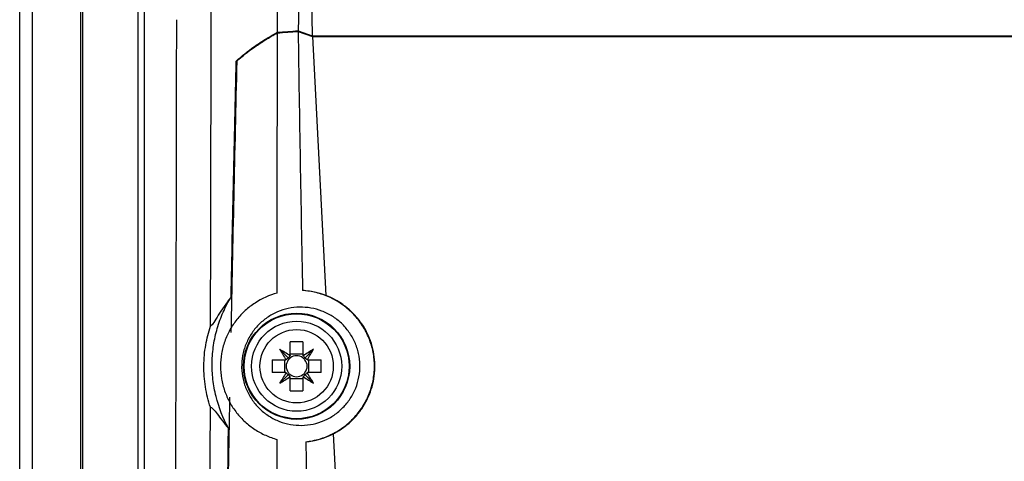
# Model space of a CAD drawing. Header units: millimetres. Extents: x 15231 to 16570, y 10019 to 11489.
# Tile 108 of 206: x 15896 to 15976, y 10699 to 10735. Entities that reach past the tile are written whole.
import ezdxf

# ---------------------------------------------------------------- set-up
doc = ezdxf.new("R2010")
doc.units = ezdxf.units.MM

msp = doc.modelspace()

# ---------------------------------------------------------------- linework, layer by layer
at = {"color": 7, "linetype": 'Continuous', "lineweight": 25}
for p, q in [((15896.047, 10564.608), (15896.047, 10924.608)), ((15897.047, 10924.608), (15897.047, 10564.608)), ((15901.004, 10564.564), (15901.004, 10924.651)), ((15919.652, 10740.613), (15919.744, 10733.403)), ((15901.135, 10736.72), (15901.135, 10622.496)), ((15905.644, 10622.948), (15905.644, 10736.505)), ((15906.144, 10736.505), (15906.144, 10622.71)), ((15918.61, 10733.808), (15919.744, 10733.403)), ((15918.612, 10733.761), (15919.765, 10733.356)), ((15919.744, 10733.403), (16112.351, 10733.403)), ((15919.765, 10733.356), (15920.866, 10712.365)), ((15919.765, 10733.356), (16112.329, 10733.356)), ((15913.645, 10731.354), (15913.594, 10731.354)), ((15917.976, 10707.493), (15917.976, 10708.603)), ((15919.006, 10708.603), (15919.006, 10707.493)), ((15917.827, 10707.289), (15917.115, 10708.001)), ((15919.006, 10707.609), (15917.976, 10707.609)), ((15919.156, 10707.289), (15919.867, 10708.001)), ((15916.514, 10707.14), (15917.624, 10707.14)), ((15917.508, 10707.14), (15917.508, 10706.11)), ((15919.359, 10707.14), (15920.469, 10707.14)), ((15919.475, 10706.11), (15919.475, 10707.14)), ((15917.624, 10706.11), (15916.514, 10706.11)), ((15920.469, 10706.11), (15919.359, 10706.11)), ((15917.827, 10705.961), (15917.115, 10705.249)), ((15917.976, 10704.648), (15917.976, 10705.758)), ((15917.976, 10705.642), (15919.006, 10705.642)), ((15919.006, 10705.758), (15919.006, 10704.648)), ((15919.156, 10705.961), (15919.867, 10705.249)), ((15921.454, 10701.147), (15923.818, 10656.08))]:
    msp.add_line(p, q, dxfattribs=at)
for radius in [4.302, 4.25, 3.65, 2.973]:
    msp.add_circle((15918.491, 10706.625), radius, dxfattribs=at)
for centre, radius, start, end in [((15918.491, 10694.864), 13.748, 87.85322, 92.14678), ((15904.304, 10686.433), 25.087, 57.03167, 59.28891), ((15938.684, 10720.813), 25.087, 210.71109, 212.96833), ((15932.679, 10686.433), 25.087, 120.71109, 122.96833), ((15898.299, 10720.813), 25.087, 327.03167, 329.28891), ((15930.252, 10706.625), 13.748, 177.85322, 182.14678), ((15918.491, 10706.625), 1.009, 147.88685, 149.30413), ((15918.491, 10706.625), 0.851, 142.7589, 217.2411), ((15918.491, 10706.625), 0.851, 127.2411, 142.7589), ((15918.491, 10706.625), 1.009, 120.69587, 122.11315), ((15918.491, 10706.625), 0.851, 52.7589, 127.2411), ((15918.491, 10706.625), 1.009, 57.88685, 59.30413), ((15918.491, 10706.625), 0.851, 37.2411, 52.7589), ((15918.491, 10706.625), 0.851, 322.7589, 37.2411), ((15918.491, 10706.625), 1.009, 30.69587, 32.11315), ((15906.73, 10706.625), 13.748, 357.85322, 2.14678), ((15938.684, 10692.437), 25.087, 147.03167, 149.28891), ((15918.491, 10706.625), 1.009, 210.69587, 212.11315), ((15918.491, 10706.625), 0.851, 217.2411, 232.7589), ((15918.491, 10706.625), 0.851, 307.2411, 322.7589), ((15918.491, 10706.625), 1.009, 327.88685, 329.30413), ((15898.299, 10692.437), 25.087, 30.71109, 32.96833), ((15904.304, 10726.818), 25.087, 300.71109, 302.96833), ((15918.491, 10706.625), 1.009, 237.88685, 239.30413), ((15918.491, 10706.625), 0.851, 232.7589, 307.2411), ((15918.491, 10706.625), 1.009, 300.69587, 302.11315), ((15932.679, 10726.818), 25.087, 237.03167, 239.28891), ((15918.491, 10718.386), 13.748, 267.85322, 272.14678)]:
    msp.add_arc(centre, radius, start, end, dxfattribs=at)
for centre, major_axis, start_param, end_param in [((15918.248, 10706.455), (0.803, 0.561), 1.435245, 1.669848), ((15918.661, 10706.868), (0.561, 0.803), 1.471745, 1.706348), ((15918.321, 10706.868), (-0.561, 0.803), 4.576838, 4.811441), ((15918.735, 10706.455), (0.803, -0.561), 1.471745, 1.706348), ((15918.248, 10706.795), (0.803, -0.561), 4.613337, 4.84794), ((15918.735, 10706.795), (0.803, 0.561), 4.576838, 4.811441), ((15918.661, 10706.382), (-0.561, 0.803), 1.435245, 1.669848), ((15918.321, 10706.382), (0.561, 0.803), 4.613337, 4.84794)]:
    msp.add_ellipse(centre, major_axis=major_axis, ratio=0.953027, start_param=start_param, end_param=end_param, dxfattribs=at)
for points, knots in [([(15916.929, 10733.683), (15916.935, 10755.616), (15916.938, 10777.548), (15916.947, 10821.391), (15916.952, 10843.298), (15916.963, 10865.19)], [0, 0, 0, 0, 0.5, 0.5, 1, 1, 1, 1]), ([(15908.501, 10624.279), (15908.505, 10625.421), (15908.512, 10627.706), (15908.523, 10631.136), (15908.534, 10634.568), (15908.545, 10638.001), (15908.555, 10641.437), (15908.566, 10644.874), (15908.576, 10648.312), (15908.586, 10651.753), (15908.596, 10655.195), (15908.605, 10658.639), (15908.615, 10662.084), (15908.624, 10665.532), (15908.633, 10668.981), (15908.642, 10672.432), (15908.651, 10675.884), (15908.662, 10680.487), (15908.676, 10686.243), (15908.692, 10693.152), (15908.707, 10700.066), (15908.722, 10706.985), (15908.736, 10713.908), (15908.749, 10720.836), (15908.761, 10727.767), (15908.769, 10732.392), (15908.773, 10734.704)], [0, 0, 0, 0, 0.031265, 0.062529, 0.093792, 0.125055, 0.156317, 0.187579, 0.218842, 0.250105, 0.281369, 0.312634, 0.3439, 0.375168, 0.406437, 0.437709, 0.468983, 0.50026, 0.562744, 0.625219, 0.687688, 0.750151, 0.812612, 0.875072, 0.937534, 1, 1, 1, 1]), ([(15913.594, 10731.354), (15914.026, 10731.755), (15914.519, 10732.149), (15915.353, 10732.732), (15915.646, 10732.924), (15916.264, 10733.306), (15916.591, 10733.496), (15916.929, 10733.683)], [0, 0, 0, 0, 0.5, 0.5, 0.75, 0.75, 1, 1, 1, 1]), ([(15913.641, 10731.35), (15914.069, 10731.743), (15914.557, 10732.131), (15915.379, 10732.702), (15915.668, 10732.891), (15916.275, 10733.266), (15916.597, 10733.452), (15916.929, 10733.637)], [0, 0, 0, 0, 0.5, 0.5, 0.75, 0.75, 1, 1, 1, 1]), ([(15916.923, 10712.556), (15916.279, 10712.382), (15915.677, 10712.114), (15914.838, 10711.567), (15914.572, 10711.361), (15914.079, 10710.914), (15913.852, 10710.67), (15913.433, 10710.143), (15913.243, 10709.859), (15912.917, 10709.269), (15912.778, 10708.962), (15912.552, 10708.322), (15912.465, 10707.987), (15912.349, 10707.317), (15912.32, 10706.979), (15912.318, 10706.297), (15912.347, 10705.952), (15912.461, 10705.281), (15912.545, 10704.953), (15912.769, 10704.31), (15912.91, 10703.996), (15913.235, 10703.405), (15913.421, 10703.125), (15913.838, 10702.595), (15914.07, 10702.346), (15914.563, 10701.896), (15914.826, 10701.693), (15915.384, 10701.327), (15915.679, 10701.166), (15916.284, 10700.894), (15916.596, 10700.783), (15916.918, 10700.696)], [0, 0, 0, 0, 0.125, 0.125, 0.1875, 0.1875, 0.25, 0.25, 0.3125, 0.3125, 0.375, 0.375, 0.4375, 0.4375, 0.5, 0.5, 0.5625, 0.5625, 0.625, 0.625, 0.6875, 0.6875, 0.75, 0.75, 0.8125, 0.8125, 0.875, 0.875, 0.9375, 0.9375, 1, 1, 1, 1]), ([(15919.231, 10700.508), (15919.604, 10700.549), (15919.979, 10700.625), (15920.702, 10700.839), (15921.051, 10700.977), (15921.726, 10701.317), (15922.054, 10701.52), (15922.66, 10701.979), (15922.94, 10702.235), (15923.456, 10702.8), (15923.691, 10703.112), (15924.094, 10703.766), (15924.264, 10704.11), (15924.47, 10704.653), (15924.531, 10704.84), (15924.634, 10705.216), (15924.676, 10705.405), (15924.742, 10705.788), (15924.766, 10705.981), (15924.795, 10706.37), (15924.8, 10706.567), (15924.787, 10707.151), (15924.741, 10707.535), (15924.576, 10708.292), (15924.455, 10708.668), (15924.15, 10709.376), (15923.966, 10709.714), (15923.531, 10710.355), (15923.285, 10710.653), (15922.748, 10711.194), (15922.453, 10711.441), (15921.824, 10711.876), (15921.495, 10712.062), (15920.807, 10712.372), (15920.445, 10712.498), (15919.713, 10712.681), (15919.343, 10712.74), (15918.969, 10712.765)], [0, 0, 0, 0, 0.0625, 0.0625, 0.125, 0.125, 0.1875, 0.1875, 0.25, 0.25, 0.3125, 0.3125, 0.375, 0.375, 0.40625, 0.40625, 0.4375, 0.4375, 0.46875, 0.46875, 0.5, 0.5, 0.5625, 0.5625, 0.625, 0.625, 0.6875, 0.6875, 0.75, 0.75, 0.8125, 0.8125, 0.875, 0.875, 0.9375, 0.9375, 1, 1, 1, 1]), ([(15921.454, 10701.147), (15921.718, 10701.282), (15921.974, 10701.437), (15922.456, 10701.777), (15922.684, 10701.963), (15923.112, 10702.367), (15923.313, 10702.586), (15923.684, 10703.051), (15923.85, 10703.294), (15924.146, 10703.801), (15924.276, 10704.065), (15924.499, 10704.615), (15924.591, 10704.899), (15924.73, 10705.471), (15924.779, 10705.761), (15924.834, 10706.348), (15924.84, 10706.648), (15924.809, 10707.239), (15924.772, 10707.53), (15924.656, 10708.107), (15924.577, 10708.393), (15924.276, 10709.233), (15924, 10709.753), (15923.474, 10710.471), (15923.281, 10710.698), (15922.868, 10711.119), (15922.648, 10711.314), (15922.18, 10711.673), (15921.93, 10711.838), (15921.412, 10712.129), (15921.144, 10712.256), (15920.866, 10712.365)], [0, 0, 0, 0, 0.0625, 0.0625, 0.125, 0.125, 0.1875, 0.1875, 0.25, 0.25, 0.3125, 0.3125, 0.375, 0.375, 0.4375, 0.4375, 0.5, 0.5, 0.5625, 0.5625, 0.625, 0.625, 0.75, 0.75, 0.8125, 0.8125, 0.875, 0.875, 0.9375, 0.9375, 1, 1, 1, 1]), ([(15913.182, 10712.24), (15912.973, 10711.976), (15912.782, 10711.715), (15912.435, 10711.213), (15912.279, 10710.972), (15911.862, 10710.316), (15911.653, 10709.963), (15911.516, 10709.869)], [0, 0, 0, 0, 0.25, 0.25, 0.5, 0.5, 1, 1, 1, 1]), ([(15912.977, 10701.601), (15912.521, 10702.421), (15912.182, 10703.282), (15911.845, 10704.632), (15911.761, 10705.095), (15911.656, 10706.02), (15911.635, 10706.482), (15911.652, 10707.405), (15911.691, 10707.867), (15911.832, 10708.791), (15911.933, 10709.249), (15912.192, 10710.138), (15912.35, 10710.573), (15912.723, 10711.423), (15912.94, 10711.84), (15913.182, 10712.24)], [0, 0, 0, 0, 0.25, 0.25, 0.375, 0.375, 0.5, 0.5, 0.625, 0.625, 0.75, 0.75, 0.875, 0.875, 1, 1, 1, 1]), ([(15923.503, 10707.667), (15923.573, 10707.353), (15923.611, 10707.038), (15923.623, 10706.403), (15923.597, 10706.08), (15923.482, 10705.453), (15923.395, 10705.149), (15923.218, 10704.706), (15923.151, 10704.56), (15923.005, 10704.279), (15922.925, 10704.142), (15922.667, 10703.747), (15922.469, 10703.501), (15922.027, 10703.05), (15921.787, 10702.85), (15921.274, 10702.499), (15920.997, 10702.347), (15920.426, 10702.103), (15920.133, 10702.01), (15919.528, 10701.881), (15919.217, 10701.845), (15918.603, 10701.834), (15918.296, 10701.858), (15917.685, 10701.966), (15917.386, 10702.05), (15916.812, 10702.271), (15916.534, 10702.41), (15916.004, 10702.744), (15915.759, 10702.935), (15915.42, 10703.256), (15915.311, 10703.368), (15915.105, 10703.606), (15915.006, 10703.731), (15914.733, 10704.117), (15914.577, 10704.39), (15914.32, 10704.967), (15914.218, 10705.274), (15914.08, 10705.893), (15914.042, 10706.208), (15914.029, 10706.849), (15914.055, 10707.169), (15914.14, 10707.637), (15914.176, 10707.791), (15914.264, 10708.097), (15914.316, 10708.25), (15914.493, 10708.693), (15914.638, 10708.972), (15914.982, 10709.501), (15915.182, 10709.75), (15915.619, 10710.196), (15915.857, 10710.396), (15916.374, 10710.751), (15916.647, 10710.901), (15917.213, 10711.144), (15917.51, 10711.24), (15918.116, 10711.371), (15918.421, 10711.406), (15919.035, 10711.419), (15919.348, 10711.395), (15919.956, 10711.289), (15920.252, 10711.208), (15920.831, 10710.986), (15921.113, 10710.845), (15921.639, 10710.515), (15921.885, 10710.325), (15922.343, 10709.894), (15922.552, 10709.654), (15922.915, 10709.143), (15923.073, 10708.868), (15923.333, 10708.284), (15923.433, 10707.981), (15923.503, 10707.667)], [0, 0, 0, 0, 0.03125, 0.03125, 0.0625, 0.0625, 0.09375, 0.09375, 0.109375, 0.109375, 0.125, 0.125, 0.15625, 0.15625, 0.1875, 0.1875, 0.21875, 0.21875, 0.25, 0.25, 0.28125, 0.28125, 0.3125, 0.3125, 0.34375, 0.34375, 0.375, 0.375, 0.40625, 0.40625, 0.421875, 0.421875, 0.4375, 0.4375, 0.46875, 0.46875, 0.5, 0.5, 0.53125, 0.53125, 0.5625, 0.5625, 0.578125, 0.578125, 0.59375, 0.59375, 0.625, 0.625, 0.65625, 0.65625, 0.6875, 0.6875, 0.71875, 0.71875, 0.75, 0.75, 0.78125, 0.78125, 0.8125, 0.8125, 0.84375, 0.84375, 0.875, 0.875, 0.90625, 0.90625, 0.9375, 0.9375, 0.96875, 0.96875, 1, 1, 1, 1]), ([(15911.501, 10703.317), (15911.325, 10703.837), (15911.189, 10704.38), (15911.053, 10705.233), (15911.019, 10705.523), (15910.977, 10706.098), (15910.968, 10706.384), (15910.974, 10706.955), (15910.989, 10707.242), (15911.042, 10707.802), (15911.08, 10708.075), (15911.221, 10708.877), (15911.354, 10709.389), (15911.516, 10709.869)], [0, 0, 0, 0, 0.25, 0.25, 0.375, 0.375, 0.5, 0.5, 0.625, 0.625, 0.75, 0.75, 1, 1, 1, 1]), ([(15911.501, 10703.317), (15911.621, 10703.315), (15911.806, 10703.086), (15912.177, 10702.599), (15912.316, 10702.413), (15912.624, 10702.019), (15912.793, 10701.811), (15912.977, 10701.601)], [0, 0, 0, 0, 0.5, 0.5, 0.75, 0.75, 1, 1, 1, 1])]:
    msp.add_open_spline(points, degree=3, knots=knots, dxfattribs=at)
for points in [[(15919.333, 10765.714), (15919.049, 10755.081), (15918.808, 10744.445), (15918.61, 10733.808)], [(15911.516, 10709.869), (15911.536, 10718.792), (15911.555, 10727.725), (15911.572, 10736.669)], [(15916.923, 10712.556), (15916.925, 10719.583), (15916.927, 10726.61), (15916.929, 10733.637)], [(15916.929, 10733.683), (15917.489, 10733.725), (15918.049, 10733.767), (15918.61, 10733.808)], [(15916.929, 10733.637), (15917.49, 10733.679), (15918.051, 10733.72), (15918.612, 10733.761)], [(15918.612, 10733.761), (15918.712, 10726.762), (15918.831, 10719.763), (15918.969, 10712.765)], [(15913.641, 10731.35), (15913.468, 10724.009), (15913.31, 10716.675), (15913.163, 10709.355)], [(15913.182, 10712.24), (15913.31, 10718.604), (15913.447, 10724.977), (15913.594, 10731.354)], [(15920.866, 10712.365), (15920.241, 10712.601), (15919.608, 10712.73), (15918.969, 10712.765)], [(15913.06, 10704.128), (15913.01, 10701.524), (15912.961, 10698.92), (15912.914, 10696.317)], [(15911.27, 10622.372), (15911.362, 10649.203), (15911.438, 10676.203), (15911.501, 10703.317)], [(15911.828, 10621.957), (15912.122, 10648.32), (15912.479, 10674.868), (15912.977, 10701.601)], [(15916.854, 10599.877), (15916.885, 10633.466), (15916.905, 10667.076), (15916.918, 10700.696)], [(15919.231, 10700.508), (15919.987, 10700.581), (15920.735, 10700.787), (15921.454, 10701.147)], [(15919.231, 10700.508), (15919.604, 10684.31), (15920.082, 10668.116), (15920.665, 10651.925)]]:
    msp.add_open_spline(points, degree=3, dxfattribs=at)

doc.saveas('drawing.dxf')
